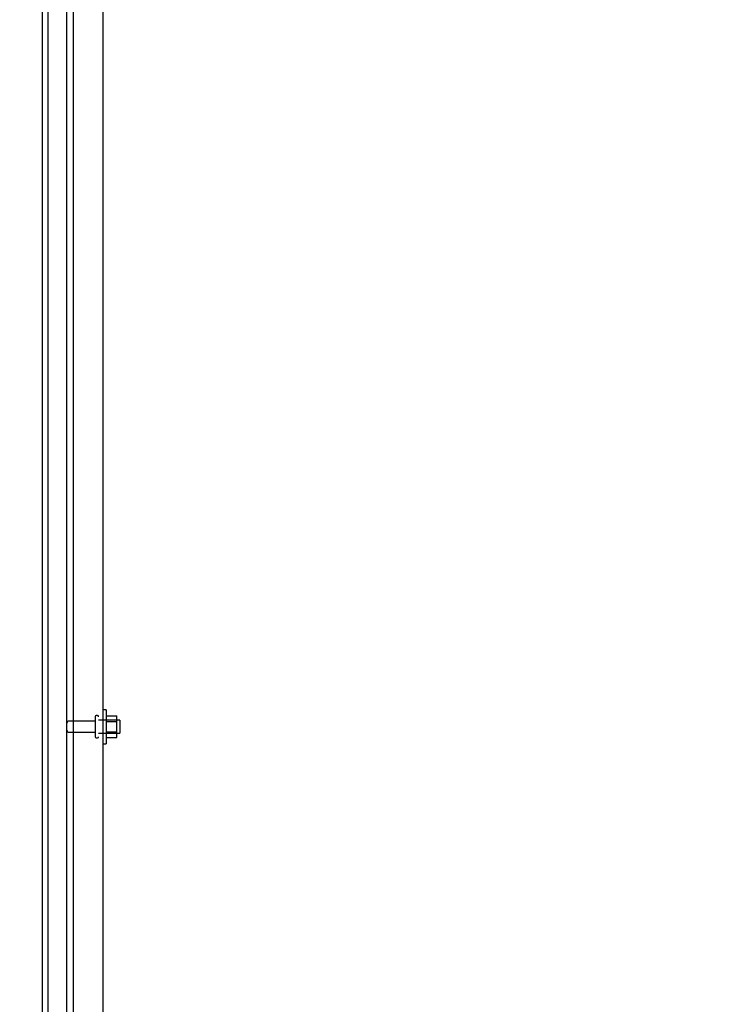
# Model space of a CAD drawing. Header units: inches. Extents: x 2 to 538, y -2 to 358.
# Tile 8 of 43: x 27 to 48, y 178 to 207. Entities that reach past the tile are written whole.
import ezdxf
from ezdxf.enums import TextEntityAlignment as Align
from ezdxf.lldxf.tags import DXFTag

# ---------------------------------------------------------------- set-up
doc = ezdxf.new("R2010")
doc.units = ezdxf.units.IN
doc.header["$MEASUREMENT"] = 0
for name, color, linetype in [('COM43135', 7, 'Continuous'), ('COM55738-23', 7, 'Continuous'), ('COM71189-4', 7, 'Continuous'), ('Default', 7, 'Continuous'), ('NTS166105', 7, 'Continuous'), ('STD26089', 7, 'Continuous'), ('WAF25059', 7, 'Continuous')]:
    doc.layers.add(name, color=color, linetype=linetype)
doc.styles.add('SEACAD_Times_New_Roman', font='times.ttf')
tags = doc.linetypes.add('HIDDEN2', pattern=[0.1875, 0.125, -0.0625]).pattern_tags.tags
tags[6:7] = [DXFTag(74, 4), DXFTag(75, 0), DXFTag(340, '0'), DXFTag(46, 0.0), DXFTag(50, 0.0), DXFTag(44, 0.0), DXFTag(45, 0.0)]
tags[4:5] = [DXFTag(74, 4), DXFTag(75, 0), DXFTag(340, '0'), DXFTag(46, 0.0), DXFTag(50, 0.0), DXFTag(44, 0.0), DXFTag(45, 0.0)]
doc.dimstyles.new('HAMMOND_(STH_-_540x360)', dxfattribs={"dimtxt": 2, "dimasz": 2.5, "dimexe": 1, "dimexo": 1, "dimgap": 0.5, "dimtad": 0, "dimtih": 1, "dimtoh": 1, "dimzin": 0, "dimdsep": 46, "dimtxsty": 'SEACAD_Times_New_Roman', "dimblk1": '_SE_FILLED', "dimblk2": '_SE_FILLED', "dimsah": 1, "dimcen": 1, "dimadec": 0, "dimazin": 0, "dimtfac": 0.8, "dimtofl": 0, "dimtmove": 0, "dimatfit": 3, "dimfxl": 0, "dimtolj": 1, "dimtzin": 0, "dimarcsym": 0})

# ---------------------------------------------------------------- blocks, each defined once
blk = doc.blocks.new('SE3')
at = {"layer": 'COM43135', "color": 7, "linetype": 'HIDDEN2'}
for p, q in [((28.91, 220.137), (28.91, 152.387)), ((29.785, 220.077), (29.785, 152.447))]:
    blk.add_line(p, q, dxfattribs=at)
at = {"layer": 'COM55738-23', "color": 7, "linetype": 'HIDDEN2'}
for p, q in [((28.17, 150.594), (28.17, 222.344)), ((28.723, 150.594), (28.723, 222.344))]:
    blk.add_line(p, q, dxfattribs=at)
at = {"layer": 'COM71189-4', "color": 7, "linetype": 'Continuous'}
blk.add_line((28.003, 150.512), (28.003, 222.447), dxfattribs=at)
at = {"layer": 'NTS166105', "color": 7, "linetype": 'HIDDEN2'}
for p, q in [((29.881, 186.578), (30.201, 186.578)), ((30.201, 186.416), (30.201, 186.578)), ((29.881, 186.416), (30.201, 186.416)), ((30.201, 186.107), (30.201, 186.416)), ((29.881, 186.107), (30.201, 186.107)), ((29.881, 185.946), (30.201, 185.946)), ((30.201, 185.946), (30.201, 186.107))]:
    blk.add_line(p, q, dxfattribs=at)
at = {"layer": 'STD26089', "color": 7, "linetype": 'HIDDEN2'}
for p, q in [((29.56, 186.557), (29.56, 185.967)), ((29.63, 186.587), (29.59, 186.587)), ((29.56, 186.428), (28.783, 186.428)), ((30.285, 186.45), (29.66, 186.45)), ((30.285, 186.45), (30.285, 186.075)), ((28.783, 186.096), (29.56, 186.096)), ((29.59, 185.937), (29.63, 185.937)), ((29.66, 186.075), (30.285, 186.075))]:
    blk.add_line(p, q, dxfattribs=at)
for centre, radius, start, end in [((29.59, 186.557), 0.03, 90, 180), ((29.63, 186.557), 0.03, 0, 90), ((28.783, 186.368), 0.06, 90, 180), ((28.783, 186.156), 0.06, 180, 270), ((29.59, 185.967), 0.03, 180, 270), ((29.63, 185.967), 0.03, 270, 0)]:
    blk.add_arc(centre, radius, start, end, dxfattribs=at)
at = {"layer": 'WAF25059', "color": 7, "linetype": 'HIDDEN2'}
for p, q in [((29.881, 186.762), (29.785, 186.762)), ((29.881, 186.762), (29.881, 185.762)), ((29.785, 185.762), (29.881, 185.762))]:
    blk.add_line(p, q, dxfattribs=at)
blk = doc.blocks.new('DMBLK3521')
at = {"layer": 'Default', "linetype": 'Continuous'}
for points in [[(25.503, 229.085), (25.503, 228.251), (28.003, 228.668)], [(42.536, 229.085), (40.036, 228.668), (42.536, 228.251)]]:
    blk.add_hatch(color=7, dxfattribs=at).paths.add_polyline_path(points)
at = {"layer": 'Default', "color": 7, "linetype": 'Continuous'}
for p, q in [((28.003, 223.447), (28.003, 229.668)), ((40.036, 223.782), (40.036, 229.668)), ((23.003, 228.668), (28.003, 228.668)), ((40.036, 228.668), (45.036, 228.668))]:
    blk.add_line(p, q, dxfattribs=at)
at = {"layer": 'Default', "color": 7, "linetype": 'Continuous', "style": 'SEACAD_Times_New_Roman'}
for s, p in [('12.03', (30.607, 229.668)), ('TYP', (31.223, 226.668))]:
    blk.add_text(s, height=2, dxfattribs=at).set_placement(p, align=Align.TOP_LEFT)
blk = doc.blocks.new('_SE_FILLED')
at = {"color": 0}
blk.add_line((0, 0), (-1, 0), dxfattribs=at)
blk.add_solid([(0, 0), (-1, -0.1665), (-1, 0.1665), (0, 0)], dxfattribs=at)
blk = doc.blocks.new('DMBLK3522')
at = {"layer": 'Default', "linetype": 'Continuous'}
for points in [[(14.849, 220.042), (15.682, 220.042), (15.266, 222.542)], [(14.849, 140.917), (15.266, 138.417), (15.682, 140.917)]]:
    blk.add_hatch(color=7, dxfattribs=at).paths.add_polyline_path(points)
at = {"layer": 'Default', "color": 7, "linetype": 'Continuous'}
for p, q in [((27.098, 222.542), (14.266, 222.542)), ((15.266, 182.18), (15.266, 222.542)), ((15.266, 138.417), (15.266, 179.48)), ((39.347, 138.417), (14.266, 138.417))]:
    blk.add_line(p, q, dxfattribs=at)
at = {"layer": 'Default', "color": 7, "linetype": 'Continuous', "style": 'SEACAD_Times_New_Roman'}
blk.add_text('84.13', height=2, dxfattribs=at).set_placement((11.853, 181.48), align=Align.TOP_LEFT)
blk = doc.blocks.new('DMBLK3528')
at = {"layer": 'Default', "linetype": 'Continuous'}
for points in [[(30.503, 234.997), (28.003, 234.581), (30.503, 234.164)], [(51.378, 234.997), (51.378, 234.164), (53.878, 234.581)]]:
    blk.add_hatch(color=7, dxfattribs=at).paths.add_polyline_path(points)
at = {"layer": 'Default', "color": 7, "linetype": 'Continuous'}
for p, q in [((28.003, 187.48), (28.003, 235.581)), ((53.878, 222.736), (53.878, 235.581)), ((28.003, 234.581), (36.828, 234.581)), ((45.053, 234.581), (53.878, 234.581))]:
    blk.add_line(p, q, dxfattribs=at)
at = {"layer": 'Default', "color": 7, "linetype": 'Continuous', "style": 'SEACAD_Times_New_Roman'}
blk.add_text('25.88', height=2, dxfattribs=at).set_placement((37.528, 235.581), align=Align.TOP_LEFT)

msp = doc.modelspace()

# ---------------------------------------------------------------- block references
at = {"layer": 'Default'}
msp.add_blockref('SE3', (0, 0), dxfattribs=at)

# ---------------------------------------------------------------- dimensions: what is measured, and where the dimension line sits
at = {"layer": 'Default', "color": 7, "linetype": 'Continuous'}
for base, p1, p2, text, picture, middle in [((53.878310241, 234.580733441), (28.003310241, 186.479503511), (53.878310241, 221.736003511), '\\A1;<>', 'DMBLK3528', (40.940810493, 234.580733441)), ((40.036, 228.668), (28.003, 150.512), (40.036, 222.782), '\\A1;<>\\PTYP', 'DMBLK3521', (34.02, 228.668))]:
    dim = msp.add_linear_dim(base=base, p1=p1, p2=p2, text=text, dimstyle='HAMMOND_(STH_-_540x360)', dxfattribs=at)
    dim.commit()
    dim.dimension.update_dxf_attribs({"geometry": picture, "text_midpoint": middle, "dimtype": 160})
dim = msp.add_linear_dim(base=(15.265809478, 222.542003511), p1=(40.347310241, 138.417003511), p2=(28.098310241, 222.542003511), angle=90, text='\\A1;<>', dimstyle='HAMMOND_(STH_-_540x360)', dxfattribs=at)
dim.commit()
dim.dimension.update_dxf_attribs({"geometry": 'DMBLK3522', "text_midpoint": (15.265809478, 180.479503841), "dimtype": 160})

doc.saveas('drawing.dxf')
